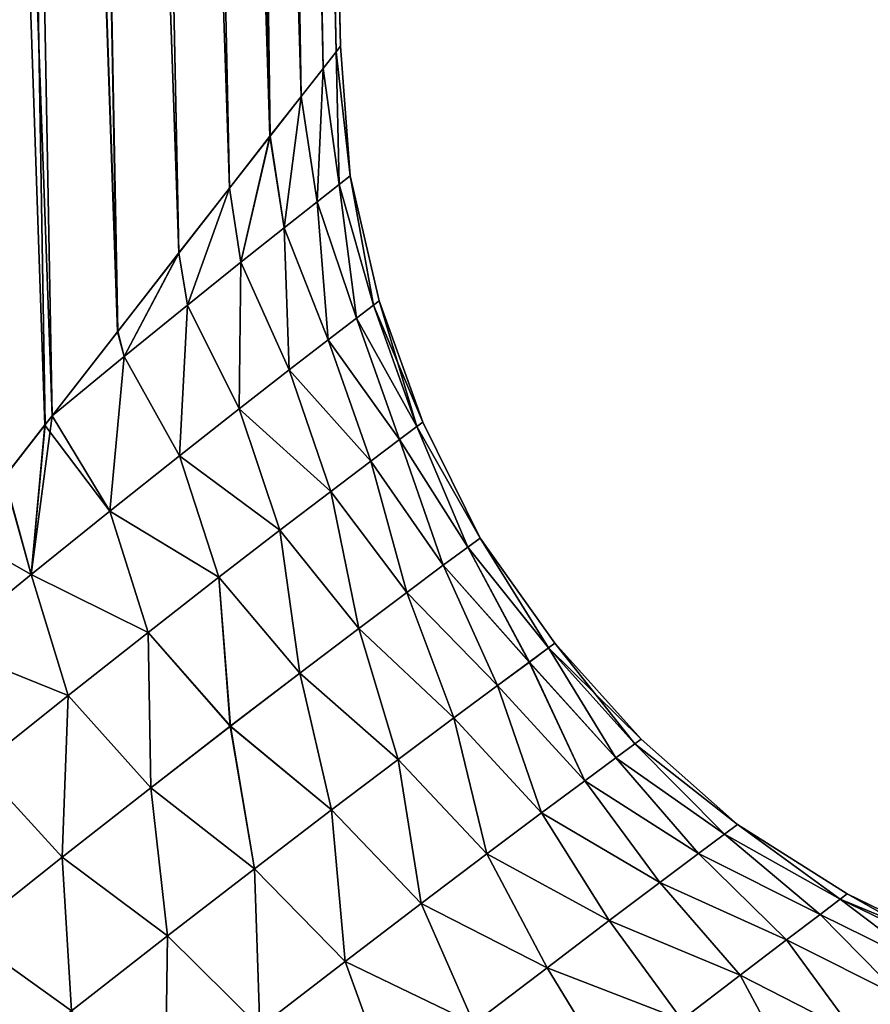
# Model space of a CAD drawing. Header units: millimetres. Extents: x -30 to 76, y -3 to 301.
# Tile 49 of 256: x 22 to 26, y 88 to 93. Entities that reach past the tile are written whole.
import ezdxf

# ---------------------------------------------------------------- set-up
doc = ezdxf.new("R2010")
doc.units = ezdxf.units.MM
doc.header["$LTSCALE"] = 81.481481
doc.layers.add('13', color=7, linetype='CONTINUOUS')
doc.layers.add('3', color=7, linetype='CONTINUOUS')

msp = doc.modelspace()

# ---------------------------------------------------------------- linework, layer by layer
at = {"layer": '13', "color": 7, "linetype": 'CONTINUOUS', "true_color": 0xaaaaaa}
for points in [[(23.4412, 92.8626, -1.0003), (23.4629, 92.8903, 0.0001), (23.5116, 92.2424, -0.5477), (23.4412, 92.8626, -1.0003)], [(23.4629, 92.8903, 0.0001), (23.4412, 92.8626, 1.0005), (23.5116, 92.2424, 0.5473), (23.4629, 92.8903, 0.0001)], [(23.4629, 92.8903, 0.0001), (23.5116, 92.2424, 0.5473), (23.5116, 92.2424, -0.5477), (23.4629, 92.8903, 0.0001)], [(23.3759, 92.7792, -2.0022), (23.4412, 92.8626, -1.0003), (23.4562, 92.199, -1.6414), (23.3759, 92.7792, -2.0022)], [(23.4412, 92.8626, 1.0005), (23.3759, 92.7791, 2.0025), (23.4563, 92.199, 1.6411), (23.4412, 92.8626, 1.0005)], [(23.4412, 92.8626, -1.0003), (23.5116, 92.2424, -0.5477), (23.4562, 92.199, -1.6414), (23.4412, 92.8626, -1.0003)], [(23.4412, 92.8626, 1.0005), (23.4563, 92.199, 1.6411), (23.5116, 92.2424, 0.5473), (23.4412, 92.8626, 1.0005)], [(23.3759, 92.7791, 2.0025), (23.2661, 92.6388, 3.008), (23.346, 92.1121, 2.7313), (23.3759, 92.7791, 2.0025)], [(23.2662, 92.6389, -3.0074), (23.3759, 92.7792, -2.0022), (23.3459, 92.1121, -2.7316), (23.2662, 92.6389, -3.0074)], [(23.3759, 92.7792, -2.0022), (23.4562, 92.199, -1.6414), (23.3459, 92.1121, -2.7316), (23.3759, 92.7792, -2.0022)], [(23.3759, 92.7791, 2.0025), (23.346, 92.1121, 2.7313), (23.4563, 92.199, 1.6411), (23.3759, 92.7791, 2.0025)], [(23.2661, 92.6388, 3.008), (23.1106, 92.4398, 4.0184), (23.1817, 91.9822, 3.8153), (23.2661, 92.6388, 3.008)], [(23.1108, 92.4401, -4.0172), (23.2662, 92.6389, -3.0074), (23.1817, 91.9821, -3.8155), (23.1108, 92.4401, -4.0172)], [(23.2662, 92.6389, -3.0074), (23.3459, 92.1121, -2.7316), (23.1817, 91.9821, -3.8155), (23.2662, 92.6389, -3.0074)], [(23.2661, 92.6388, 3.008), (23.1817, 91.9822, 3.8153), (23.346, 92.1121, 2.7313), (23.2661, 92.6388, 3.008)], [(23.1106, 92.4398, 4.0184), (22.9074, 92.1794, 5.0349), (22.9649, 91.8093, 4.8902), (23.1106, 92.4398, 4.0184)], [(22.9078, 92.1801, -5.0327), (23.1108, 92.4401, -4.0172), (22.9648, 91.8093, -4.8905), (22.9078, 92.1801, -5.0327)], [(23.1108, 92.4401, -4.0172), (23.1817, 91.9821, -3.8155), (22.9648, 91.8093, -4.8905), (23.1108, 92.4401, -4.0172)], [(23.1106, 92.4398, 4.0184), (22.9649, 91.8093, 4.8902), (23.1817, 91.9822, 3.8153), (23.1106, 92.4398, 4.0184)], [(23.5116, 92.2424, -0.5477), (23.6282, 91.5955, -1.0809), (23.4562, 92.199, -1.6414), (23.5116, 92.2424, -0.5477)], [(23.4563, 92.199, 1.6411), (23.6282, 91.5955, 1.0809), (23.5116, 92.2424, 0.5473), (23.4563, 92.199, 1.6411)], [(23.6282, 91.5955, 1.0809), (23.6567, 91.6172, 0), (23.5116, 92.2424, 0.5473), (23.6282, 91.5955, 1.0809)], [(23.6567, 91.6172, 0), (23.6282, 91.5955, -1.0809), (23.5116, 92.2424, -0.5477), (23.6567, 91.6172, 0)], [(23.5116, 92.2424, 0.5473), (23.6567, 91.6172, 0), (23.5116, 92.2424, -0.5477), (23.5116, 92.2424, 0.5473)], [(22.9074, 92.1794, 5.0349), (22.6539, 91.8548, 6.059), (22.6974, 91.5942, 5.9537), (22.9074, 92.1794, 5.0349)], [(22.6548, 91.8559, -6.0555), (22.9078, 92.1801, -5.0327), (22.6973, 91.5941, -5.9541), (22.6548, 91.8559, -6.0555)], [(22.9078, 92.1801, -5.0327), (22.9648, 91.8093, -4.8905), (22.6973, 91.5941, -5.9541), (22.9078, 92.1801, -5.0327)], [(22.9074, 92.1794, 5.0349), (22.6974, 91.5942, 5.9537), (22.9649, 91.8093, 4.8902), (22.9074, 92.1794, 5.0349)], [(23.4562, 92.199, -1.6414), (23.5429, 91.5304, -2.1594), (23.3459, 92.1121, -2.7316), (23.4562, 92.199, -1.6414)], [(23.346, 92.1121, 2.7313), (23.5429, 91.5304, 2.1594), (23.4563, 92.199, 1.6411), (23.346, 92.1121, 2.7313)], [(23.6282, 91.5955, -1.0809), (23.5429, 91.5304, -2.1594), (23.4562, 92.199, -1.6414), (23.6282, 91.5955, -1.0809)], [(23.5429, 91.5304, 2.1594), (23.6282, 91.5955, 1.0809), (23.4563, 92.199, 1.6411), (23.5429, 91.5304, 2.1594)], [(23.1817, 91.9822, 3.8153), (23.4017, 91.422, 3.2329), (23.346, 92.1121, 2.7313), (23.1817, 91.9822, 3.8153)], [(23.3459, 92.1121, -2.7316), (23.4017, 91.422, -3.2328), (23.1817, 91.9821, -3.8155), (23.3459, 92.1121, -2.7316)], [(23.5429, 91.5304, -2.1594), (23.4017, 91.422, -3.2328), (23.3459, 92.1121, -2.7316), (23.5429, 91.5304, -2.1594)], [(23.4017, 91.422, 3.2329), (23.5429, 91.5304, 2.1594), (23.346, 92.1121, 2.7313), (23.4017, 91.422, 3.2329)], [(23.1817, 91.9821, -3.8155), (23.2059, 91.2707, -4.2986), (22.9648, 91.8093, -4.8905), (23.1817, 91.9821, -3.8155)], [(22.9649, 91.8093, 4.8902), (23.2058, 91.2707, 4.2987), (23.1817, 91.9822, 3.8153), (22.9649, 91.8093, 4.8902)], [(23.2058, 91.2707, 4.2987), (23.4017, 91.422, 3.2329), (23.1817, 91.9822, 3.8153), (23.2058, 91.2707, 4.2987)], [(23.4017, 91.422, -3.2328), (23.2059, 91.2707, -4.2986), (23.1817, 91.9821, -3.8155), (23.4017, 91.422, -3.2328)], [(22.6539, 91.8548, 6.059), (22.3472, 91.4616, 7.0912), (22.3815, 91.3375, 7.0032), (22.6539, 91.8548, 6.059)], [(22.3487, 91.4635, -7.0866), (22.6548, 91.8559, -6.0555), (22.3814, 91.3374, -7.0035), (22.3487, 91.4635, -7.0866)], [(22.6548, 91.8559, -6.0555), (22.6973, 91.5941, -5.9541), (22.3814, 91.3374, -7.0035), (22.6548, 91.8559, -6.0555)], [(22.6539, 91.8548, 6.059), (22.3815, 91.3375, 7.0032), (22.6974, 91.5942, 5.9537), (22.6539, 91.8548, 6.059)], [(22.9648, 91.8093, -4.8905), (22.957, 91.0768, -5.354), (22.6973, 91.5941, -5.9541), (22.9648, 91.8093, -4.8905)], [(22.6974, 91.5942, 5.9537), (22.957, 91.0767, 5.354), (22.9649, 91.8093, 4.8902), (22.6974, 91.5942, 5.9537)], [(22.957, 91.0767, 5.354), (23.2058, 91.2707, 4.2987), (22.9649, 91.8093, 4.8902), (22.957, 91.0767, 5.354)], [(23.2059, 91.2707, -4.2986), (22.957, 91.0768, -5.354), (22.9648, 91.8093, -4.8905), (23.2059, 91.2707, -4.2986)], [(23.6282, 91.5955, 1.0809), (23.8749, 91.0096, -0.0001), (23.6567, 91.6172, 0), (23.6282, 91.5955, 1.0809)], [(23.6567, 91.6172, 0), (23.8457, 90.9879, -1.067), (23.6282, 91.5955, -1.0809), (23.6567, 91.6172, 0)], [(23.8749, 91.0096, -0.0001), (23.8457, 90.9879, -1.067), (23.6567, 91.6172, 0), (23.8749, 91.0096, -0.0001)], [(22.6973, 91.5941, -5.9541), (22.6575, 90.841, -6.3965), (22.3814, 91.3374, -7.0035), (22.6973, 91.5941, -5.9541)], [(22.3815, 91.3375, 7.0032), (22.6575, 90.841, 6.3965), (22.6974, 91.5942, 5.9537), (22.3815, 91.3375, 7.0032)], [(22.6575, 90.841, 6.3965), (22.957, 91.0767, 5.354), (22.6974, 91.5942, 5.9537), (22.6575, 90.841, 6.3965)], [(22.957, 91.0768, -5.354), (22.6575, 90.841, -6.3965), (22.6973, 91.5941, -5.9541), (22.957, 91.0768, -5.354)], [(23.5429, 91.5304, 2.1594), (23.8458, 90.988, 1.0668), (23.6282, 91.5955, 1.0809), (23.5429, 91.5304, 2.1594)], [(23.6282, 91.5955, -1.0809), (23.8457, 90.9879, -1.067), (23.5429, 91.5304, -2.1594), (23.6282, 91.5955, -1.0809)], [(23.8458, 90.988, 1.0668), (23.8749, 91.0096, -0.0001), (23.6282, 91.5955, 1.0809), (23.8458, 90.988, 1.0668)], [(23.4017, 91.422, 3.2329), (23.7587, 90.9228, 2.1312), (23.5429, 91.5304, 2.1594), (23.4017, 91.422, 3.2329)], [(23.5429, 91.5304, -2.1594), (23.7587, 90.9228, -2.1314), (23.4017, 91.422, -3.2328), (23.5429, 91.5304, -2.1594)], [(23.7587, 90.9228, 2.1312), (23.8458, 90.988, 1.0668), (23.5429, 91.5304, 2.1594), (23.7587, 90.9228, 2.1312)], [(23.8457, 90.9879, -1.067), (23.7587, 90.9228, -2.1314), (23.5429, 91.5304, -2.1594), (23.8457, 90.9879, -1.067)], [(22.0202, 91.0414, -8.0349), (22.3487, 91.4635, -7.0866), (22.3814, 91.3374, -7.0035), (22.0202, 91.0414, -8.0349)], [(22.3472, 91.4616, 7.0912), (22.0203, 91.0416, 8.0345), (22.3815, 91.3375, 7.0032), (22.3472, 91.4616, 7.0912)], [(23.2058, 91.2707, 4.2987), (23.6145, 90.8144, 3.1905), (23.4017, 91.422, 3.2329), (23.2058, 91.2707, 4.2987)], [(23.4017, 91.422, -3.2328), (23.6145, 90.8144, -3.1906), (23.2059, 91.2707, -4.2986), (23.4017, 91.422, -3.2328)], [(23.6145, 90.8144, 3.1905), (23.7587, 90.9228, 2.1312), (23.4017, 91.422, 3.2329), (23.6145, 90.8144, 3.1905)], [(23.7587, 90.9228, -2.1314), (23.6145, 90.8144, -3.1906), (23.4017, 91.422, -3.2328), (23.7587, 90.9228, -2.1314)], [(22.3097, 90.5642, -7.4234), (22.0202, 91.0414, -8.0349), (22.3814, 91.3374, -7.0035), (22.3097, 90.5642, -7.4234)], [(22.0203, 91.0416, 8.0345), (22.3097, 90.5643, 7.4234), (22.3815, 91.3375, 7.0032), (22.0203, 91.0416, 8.0345)], [(22.3097, 90.5643, 7.4234), (22.6575, 90.841, 6.3965), (22.3815, 91.3375, 7.0032), (22.3097, 90.5643, 7.4234)], [(22.6575, 90.841, -6.3965), (22.3097, 90.5642, -7.4234), (22.3814, 91.3374, -7.0035), (22.6575, 90.841, -6.3965)], [(22.957, 91.0767, 5.354), (23.4145, 90.6631, 4.2417), (23.2058, 91.2707, 4.2987), (22.957, 91.0767, 5.354)], [(23.2059, 91.2707, -4.2986), (23.4145, 90.6631, -4.2418), (22.957, 91.0768, -5.354), (23.2059, 91.2707, -4.2986)], [(23.4145, 90.6631, 4.2417), (23.6145, 90.8144, 3.1905), (23.2058, 91.2707, 4.2987), (23.4145, 90.6631, 4.2417)], [(23.6145, 90.8144, -3.1906), (23.4145, 90.6631, -4.2418), (23.2059, 91.2707, -4.2986), (23.6145, 90.8144, -3.1906)], [(22.957, 91.0768, -5.354), (23.1606, 90.4693, -5.2824), (22.6575, 90.841, -6.3965), (22.957, 91.0768, -5.354)], [(22.6575, 90.841, 6.3965), (23.1606, 90.4693, 5.2822), (22.957, 91.0767, 5.354), (22.6575, 90.841, 6.3965)], [(23.4145, 90.6631, -4.2418), (23.1606, 90.4693, -5.2824), (22.957, 91.0768, -5.354), (23.4145, 90.6631, -4.2418)], [(23.1606, 90.4693, 5.2822), (23.4145, 90.6631, 4.2417), (22.957, 91.0767, 5.354), (23.1606, 90.4693, 5.2822)], [(21.9861, 90.9977, -8.1259), (22.0202, 91.0414, -8.0349), (21.9164, 90.2475, -8.4325), (21.9861, 90.9977, -8.1259)], [(22.0202, 91.0414, -8.0349), (22.3097, 90.5642, -7.4234), (21.9164, 90.2475, -8.4325), (22.0202, 91.0414, -8.0349)], [(22.0203, 91.0416, 8.0345), (21.9841, 90.9951, 8.1314), (22.3097, 90.5643, 7.4234), (22.0203, 91.0416, 8.0345)], [(21.9841, 90.9951, 8.1314), (21.7801, 90.7327, 8.6544), (21.9164, 90.2474, 8.4326), (21.9841, 90.9951, 8.1314)], [(21.7825, 90.7357, -8.6485), (21.9861, 90.9977, -8.1259), (21.9164, 90.2475, -8.4325), (21.7825, 90.7357, -8.6485)], [(21.9841, 90.9951, 8.1314), (21.9164, 90.2474, 8.4326), (22.3097, 90.5643, 7.4234), (21.9841, 90.9951, 8.1314)], [(23.7587, 90.9228, 2.1312), (24.1003, 90.3842, 1.6124), (23.8458, 90.988, 1.0668), (23.7587, 90.9228, 2.1312)], [(23.8457, 90.9879, -1.067), (24.1002, 90.3842, -1.6126), (23.7587, 90.9228, -2.1314), (23.8457, 90.9879, -1.067)], [(23.8749, 91.0096, -0.0001), (24.1618, 90.4296, -0.5381), (23.8457, 90.9879, -1.067), (23.8749, 91.0096, -0.0001)], [(24.1618, 90.4296, -0.5381), (24.1002, 90.3842, -1.6126), (23.8457, 90.9879, -1.067), (24.1618, 90.4296, -0.5381)], [(23.8458, 90.988, 1.0668), (24.1618, 90.4296, 0.5379), (23.8749, 91.0096, -0.0001), (23.8458, 90.988, 1.0668)], [(24.1003, 90.3842, 1.6124), (24.1618, 90.4296, 0.5379), (23.8458, 90.988, 1.0668), (24.1003, 90.3842, 1.6124)], [(24.1618, 90.4296, 0.5379), (24.1618, 90.4296, -0.5381), (23.8749, 91.0096, -0.0001), (24.1618, 90.4296, 0.5379)], [(23.6145, 90.8144, 3.1905), (23.9777, 90.2935, 2.6826), (23.7587, 90.9228, 2.1312), (23.6145, 90.8144, 3.1905)], [(23.7587, 90.9228, -2.1314), (23.9777, 90.2935, -2.6828), (23.6145, 90.8144, -3.1906), (23.7587, 90.9228, -2.1314)], [(23.9777, 90.2935, 2.6826), (24.1003, 90.3842, 1.6124), (23.7587, 90.9228, 2.1312), (23.9777, 90.2935, 2.6826)], [(24.1002, 90.3842, -1.6126), (23.9777, 90.2935, -2.6828), (23.7587, 90.9228, -2.1314), (24.1002, 90.3842, -1.6126)], [(22.3097, 90.5643, 7.4234), (22.8552, 90.234, 6.3095), (22.6575, 90.841, 6.3965), (22.3097, 90.5643, 7.4234)], [(22.6575, 90.841, -6.3965), (22.8552, 90.2339, -6.3096), (22.3097, 90.5642, -7.4234), (22.6575, 90.841, -6.3965)], [(22.8552, 90.234, 6.3095), (23.1606, 90.4693, 5.2822), (22.6575, 90.841, 6.3965), (22.8552, 90.234, 6.3095)], [(23.1606, 90.4693, -5.2824), (22.8552, 90.2339, -6.3096), (22.6575, 90.841, -6.3965), (23.1606, 90.4693, -5.2824)], [(23.4145, 90.6631, 4.2417), (23.7956, 90.158, 3.7455), (23.6145, 90.8144, 3.1905), (23.4145, 90.6631, 4.2417)], [(23.6145, 90.8144, -3.1906), (23.7955, 90.158, -3.7456), (23.4145, 90.6631, -4.2418), (23.6145, 90.8144, -3.1906)], [(23.7956, 90.158, 3.7455), (23.9777, 90.2935, 2.6826), (23.6145, 90.8144, 3.1905), (23.7956, 90.158, 3.7455)], [(23.9777, 90.2935, -2.6828), (23.7955, 90.158, -3.7456), (23.6145, 90.8144, -3.1906), (23.9777, 90.2935, -2.6828)], [(21.7825, 90.7357, -8.6485), (21.9164, 90.2475, -8.4325), (21.4802, 89.8918, -9.4219), (21.7825, 90.7357, -8.6485)], [(21.7801, 90.7327, 8.6544), (21.5605, 90.45, 9.179), (21.9164, 90.2474, 8.4326), (21.7801, 90.7327, 8.6544)], [(23.1606, 90.4693, 5.2822), (23.5556, 89.978, 4.7978), (23.4145, 90.6631, 4.2417), (23.1606, 90.4693, 5.2822)], [(23.4145, 90.6631, -4.2418), (23.5555, 89.978, -4.7979), (23.1606, 90.4693, -5.2824), (23.4145, 90.6631, -4.2418)], [(23.5556, 89.978, 4.7978), (23.7956, 90.158, 3.7455), (23.4145, 90.6631, 4.2417), (23.5556, 89.978, 4.7978)], [(23.7955, 90.158, -3.7456), (23.5555, 89.978, -4.7979), (23.4145, 90.6631, -4.2418), (23.7955, 90.158, -3.7456)], [(21.9164, 90.2474, 8.4326), (22.5008, 89.9578, 7.3208), (22.3097, 90.5643, 7.4234), (21.9164, 90.2474, 8.4326)], [(22.3097, 90.5642, -7.4234), (22.5008, 89.9577, -7.3209), (21.9164, 90.2475, -8.4325), (22.3097, 90.5642, -7.4234)], [(22.5008, 89.9578, 7.3208), (22.8552, 90.234, 6.3095), (22.3097, 90.5643, 7.4234), (22.5008, 89.9578, 7.3208)], [(22.8552, 90.2339, -6.3096), (22.5008, 89.9577, -7.3209), (22.3097, 90.5642, -7.4234), (22.8552, 90.2339, -6.3096)], [(21.5605, 90.45, 9.179), (21.4802, 89.8918, 9.4219), (21.9164, 90.2474, 8.4326), (21.5605, 90.45, 9.179)], [(22.8552, 90.234, 6.3095), (23.2602, 89.7545, 5.8369), (23.1606, 90.4693, 5.2822), (22.8552, 90.234, 6.3095)], [(23.1606, 90.4693, -5.2824), (23.2601, 89.7544, -5.837), (22.8552, 90.2339, -6.3096), (23.1606, 90.4693, -5.2824)], [(23.2602, 89.7545, 5.8369), (23.5556, 89.978, 4.7978), (23.1606, 90.4693, 5.2822), (23.2602, 89.7545, 5.8369)], [(23.5555, 89.978, -4.7979), (23.2601, 89.7544, -5.837), (23.1606, 90.4693, -5.2824), (23.5555, 89.978, -4.7979)], [(24.1618, 90.4296, -0.5381), (24.5037, 89.8802, -1.0787), (24.1002, 90.3842, -1.6126), (24.1618, 90.4296, -0.5381)], [(24.1003, 90.3842, 1.6124), (24.5037, 89.8802, 1.0785), (24.1618, 90.4296, 0.5379), (24.1003, 90.3842, 1.6124)], [(24.5037, 89.8802, 1.0785), (24.5357, 89.9036, -0.0001), (24.1618, 90.4296, 0.5379), (24.5037, 89.8802, 1.0785)], [(24.5357, 89.9036, -0.0001), (24.5037, 89.8802, -1.0787), (24.1618, 90.4296, -0.5381), (24.5357, 89.9036, -0.0001)], [(24.1618, 90.4296, 0.5379), (24.5357, 89.9036, -0.0001), (24.1618, 90.4296, -0.5381), (24.1618, 90.4296, 0.5379)], [(23.9777, 90.2935, 2.6826), (24.408, 89.8097, 2.1538), (24.1003, 90.3842, 1.6124), (23.9777, 90.2935, 2.6826)], [(24.1002, 90.3842, -1.6126), (24.4079, 89.8097, -2.154), (23.9777, 90.2935, -2.6828), (24.1002, 90.3842, -1.6126)], [(24.5037, 89.8802, -1.0787), (24.4079, 89.8097, -2.154), (24.1002, 90.3842, -1.6126), (24.5037, 89.8802, -1.0787)], [(24.408, 89.8097, 2.1538), (24.5037, 89.8802, 1.0785), (24.1003, 90.3842, 1.6124), (24.408, 89.8097, 2.1538)], [(23.9777, 90.2935, -2.6828), (24.2495, 89.6928, -3.2227), (23.7955, 90.158, -3.7456), (23.9777, 90.2935, -2.6828)], [(23.7956, 90.158, 3.7455), (24.2495, 89.6929, 3.2226), (23.9777, 90.2935, 2.6826), (23.7956, 90.158, 3.7455)], [(24.2495, 89.6929, 3.2226), (24.408, 89.8097, 2.1538), (23.9777, 90.2935, 2.6826), (24.2495, 89.6929, 3.2226)], [(24.4079, 89.8097, -2.154), (24.2495, 89.6928, -3.2227), (23.9777, 90.2935, -2.6828), (24.4079, 89.8097, -2.154)], [(21.9164, 90.2475, -8.4325), (22.1003, 89.6419, -8.3141), (21.4802, 89.8918, -9.4219), (21.9164, 90.2475, -8.4325)], [(21.4802, 89.8918, 9.4219), (22.1003, 89.6419, 8.314), (21.9164, 90.2474, 8.4326), (21.4802, 89.8918, 9.4219)], [(22.5008, 89.9577, -7.3209), (22.1003, 89.6419, -8.3141), (21.9164, 90.2475, -8.4325), (22.5008, 89.9577, -7.3209)], [(22.1003, 89.6419, 8.314), (22.5008, 89.9578, 7.3208), (21.9164, 90.2474, 8.4326), (22.1003, 89.6419, 8.314)], [(22.5008, 89.9578, 7.3208), (22.9123, 89.4884, 6.8598), (22.8552, 90.234, 6.3095), (22.5008, 89.9578, 7.3208)], [(22.8552, 90.2339, -6.3096), (22.9122, 89.4883, -6.8599), (22.5008, 89.9577, -7.3209), (22.8552, 90.2339, -6.3096)], [(22.9123, 89.4884, 6.8598), (23.2602, 89.7545, 5.8369), (22.8552, 90.234, 6.3095), (22.9123, 89.4884, 6.8598)], [(23.2601, 89.7544, -5.837), (22.9122, 89.4883, -6.8599), (22.8552, 90.2339, -6.3096), (23.2601, 89.7544, -5.837)], [(23.7955, 90.158, -3.7456), (24.0302, 89.53, -4.2816), (23.5555, 89.978, -4.7979), (23.7955, 90.158, -3.7456)], [(23.5556, 89.978, 4.7978), (24.0302, 89.53, 4.2814), (23.7956, 90.158, 3.7455), (23.5556, 89.978, 4.7978)], [(24.2495, 89.6928, -3.2227), (24.0302, 89.53, -4.2816), (23.7955, 90.158, -3.7456), (24.2495, 89.6928, -3.2227)], [(24.0302, 89.53, 4.2814), (24.2495, 89.6929, 3.2226), (23.7956, 90.158, 3.7455), (24.0302, 89.53, 4.2814)], [(22.1003, 89.6419, 8.314), (22.5148, 89.1809, 7.8641), (22.5008, 89.9578, 7.3208), (22.1003, 89.6419, 8.314)], [(22.5008, 89.9577, -7.3209), (22.5147, 89.1809, -7.8642), (22.1003, 89.6419, -8.3141), (22.5008, 89.9577, -7.3209)], [(22.5148, 89.1809, 7.8641), (22.9123, 89.4884, 6.8598), (22.5008, 89.9578, 7.3208), (22.5148, 89.1809, 7.8641)], [(22.9122, 89.4883, -6.8599), (22.5147, 89.1809, -7.8642), (22.5008, 89.9577, -7.3209), (22.9122, 89.4883, -6.8599)], [(23.5555, 89.978, -4.7979), (23.7524, 89.3219, -5.3273), (23.2601, 89.7544, -5.837), (23.5555, 89.978, -4.7979)], [(23.2602, 89.7545, 5.8369), (23.7524, 89.322, 5.3271), (23.5556, 89.978, 4.7978), (23.2602, 89.7545, 5.8369)], [(24.0302, 89.53, -4.2816), (23.7524, 89.3219, -5.3273), (23.5555, 89.978, -4.7979), (24.0302, 89.53, -4.2816)], [(23.7524, 89.322, 5.3271), (24.0302, 89.53, 4.2814), (23.5556, 89.978, 4.7978), (23.7524, 89.322, 5.3271)], [(21.6565, 89.2876, 9.2871), (22.1003, 89.6419, 8.314), (21.4802, 89.8918, 9.4219), (21.6565, 89.2876, 9.2871)], [(22.1003, 89.6419, -8.3141), (21.6565, 89.2876, -9.2872), (21.4802, 89.8918, -9.4219), (22.1003, 89.6419, -8.3141)], [(24.5037, 89.8802, 1.0785), (24.9674, 89.4236, -0.0001), (24.5357, 89.9036, -0.0001), (24.5037, 89.8802, 1.0785)], [(24.5357, 89.9036, -0.0001), (24.9358, 89.4004, -1.0582), (24.5037, 89.8802, -1.0787), (24.5357, 89.9036, -0.0001)], [(24.9674, 89.4236, -0.0001), (24.9358, 89.4004, -1.0582), (24.5357, 89.9036, -0.0001), (24.9674, 89.4236, -0.0001)], [(24.5037, 89.8802, -1.0787), (24.8414, 89.3308, -2.1128), (24.4079, 89.8097, -2.154), (24.5037, 89.8802, -1.0787)], [(24.408, 89.8097, 2.1538), (24.8414, 89.3308, 2.1126), (24.5037, 89.8802, 1.0785), (24.408, 89.8097, 2.1538)], [(24.8414, 89.3308, 2.1126), (24.9358, 89.4004, 1.058), (24.5037, 89.8802, 1.0785), (24.8414, 89.3308, 2.1126)], [(24.9358, 89.4004, 1.058), (24.9674, 89.4236, -0.0001), (24.5037, 89.8802, 1.0785), (24.9358, 89.4004, 1.058)], [(24.9358, 89.4004, -1.0582), (24.8414, 89.3308, -2.1128), (24.5037, 89.8802, -1.0787), (24.9358, 89.4004, -1.0582)], [(24.2495, 89.6929, 3.2226), (24.6853, 89.2153, 3.1604), (24.408, 89.8097, 2.1538), (24.2495, 89.6929, 3.2226)], [(24.4079, 89.8097, -2.154), (24.6853, 89.2152, -3.1605), (24.2495, 89.6928, -3.2227), (24.4079, 89.8097, -2.154)], [(24.8414, 89.3308, -2.1128), (24.6853, 89.2152, -3.1605), (24.4079, 89.8097, -2.154), (24.8414, 89.3308, -2.1128)], [(24.6853, 89.2153, 3.1604), (24.8414, 89.3308, 2.1126), (24.408, 89.8097, 2.1538), (24.6853, 89.2153, 3.1604)], [(23.2601, 89.7544, -5.837), (23.4189, 89.07, -6.3569), (22.9122, 89.4883, -6.8599), (23.2601, 89.7544, -5.837)], [(22.9123, 89.4884, 6.8598), (23.419, 89.0701, 6.3567), (23.2602, 89.7545, 5.8369), (22.9123, 89.4884, 6.8598)], [(23.7524, 89.3219, -5.3273), (23.4189, 89.07, -6.3569), (23.2601, 89.7544, -5.837), (23.7524, 89.3219, -5.3273)], [(23.419, 89.0701, 6.3567), (23.7524, 89.322, 5.3271), (23.2602, 89.7545, 5.8369), (23.419, 89.0701, 6.3567)], [(24.0302, 89.53, 4.2814), (24.4692, 89.0545, 4.1977), (24.2495, 89.6929, 3.2226), (24.0302, 89.53, 4.2814)], [(24.2495, 89.6928, -3.2227), (24.4692, 89.0545, -4.1979), (24.0302, 89.53, -4.2816), (24.2495, 89.6928, -3.2227)], [(24.4692, 89.0545, 4.1977), (24.6853, 89.2153, 3.1604), (24.2495, 89.6929, 3.2226), (24.4692, 89.0545, 4.1977)], [(24.6853, 89.2152, -3.1605), (24.4692, 89.0545, -4.1979), (24.2495, 89.6928, -3.2227), (24.6853, 89.2152, -3.1605)], [(21.6565, 89.2876, 9.2871), (22.0709, 88.8334, 8.8476), (22.1003, 89.6419, 8.314), (21.6565, 89.2876, 9.2871)], [(22.1003, 89.6419, -8.3141), (22.0708, 88.8334, -8.8477), (21.6565, 89.2876, -9.2872), (22.1003, 89.6419, -8.3141)], [(22.5147, 89.1809, -7.8642), (22.0708, 88.8334, -8.8477), (22.1003, 89.6419, -8.3141), (22.5147, 89.1809, -7.8642)], [(22.0709, 88.8334, 8.8476), (22.5148, 89.1809, 7.8641), (22.1003, 89.6419, 8.314), (22.0709, 88.8334, 8.8476)], [(23.7524, 89.322, 5.3271), (24.1955, 88.8495, 5.2215), (24.0302, 89.53, 4.2814), (23.7524, 89.322, 5.3271)], [(24.0302, 89.53, -4.2816), (24.1954, 88.8495, -5.2217), (23.7524, 89.3219, -5.3273), (24.0302, 89.53, -4.2816)], [(24.1955, 88.8495, 5.2215), (24.4692, 89.0545, 4.1977), (24.0302, 89.53, 4.2814), (24.1955, 88.8495, 5.2215)], [(24.4692, 89.0545, -4.1979), (24.1954, 88.8495, -5.2217), (24.0302, 89.53, -4.2816), (24.4692, 89.0545, -4.1979)], [(22.9122, 89.4883, -6.8599), (23.0331, 88.7754, -7.3675), (22.5147, 89.1809, -7.8642), (22.9122, 89.4883, -6.8599)], [(22.5148, 89.1809, 7.8641), (23.0331, 88.7754, 7.3674), (22.9123, 89.4884, 6.8598), (22.5148, 89.1809, 7.8641)], [(23.4189, 89.07, -6.3569), (23.0331, 88.7754, -7.3675), (22.9122, 89.4883, -6.8599), (23.4189, 89.07, -6.3569)], [(23.0331, 88.7754, 7.3674), (23.419, 89.0701, 6.3567), (22.9123, 89.4884, 6.8598), (23.0331, 88.7754, 7.3674)], [(24.8414, 89.3308, 2.1126), (25.3838, 88.9485, 1.6021), (24.9358, 89.4004, 1.058), (24.8414, 89.3308, 2.1126)], [(24.9358, 89.4004, -1.0582), (25.3838, 88.9485, -1.6024), (24.8414, 89.3308, -2.1128), (24.9358, 89.4004, -1.0582)], [(24.9358, 89.4004, 1.058), (25.4491, 88.9971, 0.5346), (24.9674, 89.4236, -0.0001), (24.9358, 89.4004, 1.058)], [(24.9674, 89.4236, -0.0001), (25.4491, 88.9971, -0.5349), (24.9358, 89.4004, -1.0582), (24.9674, 89.4236, -0.0001)], [(25.3838, 88.9485, 1.6021), (25.4491, 88.9971, 0.5346), (24.9358, 89.4004, 1.058), (25.3838, 88.9485, 1.6021)], [(25.4491, 88.9971, -0.5349), (25.3838, 88.9485, -1.6024), (24.9358, 89.4004, -1.0582), (25.4491, 88.9971, -0.5349)], [(25.4491, 88.9971, 0.5346), (25.4491, 88.9971, -0.5349), (24.9674, 89.4236, -0.0001), (25.4491, 88.9971, 0.5346)], [(23.7524, 89.3219, -5.3273), (23.8671, 88.6016, -6.2289), (23.4189, 89.07, -6.3569), (23.7524, 89.3219, -5.3273)], [(23.419, 89.0701, 6.3567), (23.8671, 88.6017, 6.2287), (23.7524, 89.322, 5.3271), (23.419, 89.0701, 6.3567)], [(23.8671, 88.6017, 6.2287), (24.1955, 88.8495, 5.2215), (23.7524, 89.322, 5.3271), (23.8671, 88.6017, 6.2287)], [(24.1954, 88.8495, -5.2217), (23.8671, 88.6016, -6.2289), (23.7524, 89.3219, -5.3273), (24.1954, 88.8495, -5.2217)], [(24.6853, 89.2153, 3.1604), (25.2539, 88.8516, 2.6637), (24.8414, 89.3308, 2.1126), (24.6853, 89.2153, 3.1604)], [(24.8414, 89.3308, -2.1128), (25.2539, 88.8515, -2.6639), (24.6853, 89.2152, -3.1605), (24.8414, 89.3308, -2.1128)], [(25.2539, 88.8516, 2.6637), (25.3838, 88.9485, 1.6021), (24.8414, 89.3308, 2.1126), (25.2539, 88.8516, 2.6637)], [(25.3838, 88.9485, -1.6024), (25.2539, 88.8515, -2.6639), (24.8414, 89.3308, -2.1128), (25.3838, 88.9485, -1.6024)], [(21.5838, 88.4474, 9.8083), (22.0709, 88.8334, 8.8476), (21.6565, 89.2876, 9.2871), (21.5838, 88.4474, 9.8083)], [(22.0708, 88.8334, -8.8477), (21.5838, 88.4474, -9.8083), (21.6565, 89.2876, -9.2872), (22.0708, 88.8334, -8.8477)], [(24.4692, 89.0545, 4.1977), (25.0611, 88.7072, 3.7155), (24.6853, 89.2153, 3.1604), (24.4692, 89.0545, 4.1977)], [(24.6853, 89.2152, -3.1605), (25.0611, 88.7072, -3.7156), (24.4692, 89.0545, -4.1979), (24.6853, 89.2152, -3.1605)], [(25.0611, 88.7072, 3.7155), (25.2539, 88.8516, 2.6637), (24.6853, 89.2153, 3.1604), (25.0611, 88.7072, 3.7155)], [(25.2539, 88.8515, -2.6639), (25.0611, 88.7072, -3.7156), (24.6853, 89.2152, -3.1605), (25.2539, 88.8515, -2.6639)], [(22.5147, 89.1809, -7.8642), (22.5982, 88.4397, -8.3569), (22.0708, 88.8334, -8.8477), (22.5147, 89.1809, -7.8642)], [(22.0709, 88.8334, 8.8476), (22.5982, 88.4397, 8.3568), (22.5148, 89.1809, 7.8641), (22.0709, 88.8334, 8.8476)], [(23.0331, 88.7754, -7.3675), (22.5982, 88.4397, -8.3569), (22.5147, 89.1809, -7.8642), (23.0331, 88.7754, -7.3675)], [(22.5982, 88.4397, 8.3568), (23.0331, 88.7754, 7.3674), (22.5148, 89.1809, 7.8641), (22.5982, 88.4397, 8.3568)], [(23.0331, 88.7754, 7.3674), (23.4873, 88.3122, 7.2165), (23.419, 89.0701, 6.3567), (23.0331, 88.7754, 7.3674)], [(23.4189, 89.07, -6.3569), (23.4872, 88.3122, -7.2166), (23.0331, 88.7754, -7.3675), (23.4189, 89.07, -6.3569)], [(23.8671, 88.6016, -6.2289), (23.4872, 88.3122, -7.2166), (23.4189, 89.07, -6.3569), (23.8671, 88.6016, -6.2289)], [(23.4873, 88.3122, 7.2165), (23.8671, 88.6017, 6.2287), (23.419, 89.0701, 6.3567), (23.4873, 88.3122, 7.2165)], [(24.4692, 89.0545, -4.1979), (24.8076, 88.5163, -4.7537), (24.1954, 88.8495, -5.2217), (24.4692, 89.0545, -4.1979)], [(24.1955, 88.8495, 5.2215), (24.8076, 88.5163, 4.7535), (24.4692, 89.0545, 4.1977), (24.1955, 88.8495, 5.2215)], [(24.8076, 88.5163, 4.7535), (25.0611, 88.7072, 3.7155), (24.4692, 89.0545, 4.1977), (24.8076, 88.5163, 4.7535)], [(25.0611, 88.7072, -3.7156), (24.8076, 88.5163, -4.7537), (24.4692, 89.0545, -4.1979), (25.0611, 88.7072, -3.7156)], [(25.3838, 88.9485, 1.6021), (25.9634, 88.6238, 1.0857), (25.4491, 88.9971, 0.5346), (25.3838, 88.9485, 1.6021)], [(25.4491, 88.9971, -0.5349), (25.9634, 88.6238, -1.086), (25.3838, 88.9485, -1.6024), (25.4491, 88.9971, -0.5349)], [(25.9634, 88.6238, 1.0857), (25.9973, 88.6494, -0.0001), (25.4491, 88.9971, 0.5346), (25.9634, 88.6238, 1.0857)], [(25.9973, 88.6494, -0.0001), (25.9634, 88.6238, -1.086), (25.4491, 88.9971, -0.5349), (25.9973, 88.6494, -0.0001)], [(25.4491, 88.9971, 0.5346), (25.9973, 88.6494, -0.0001), (25.4491, 88.9971, -0.5349), (25.4491, 88.9971, 0.5346)], [(25.2539, 88.8516, 2.6637), (25.862, 88.5469, 2.167), (25.3838, 88.9485, 1.6021), (25.2539, 88.8516, 2.6637)], [(25.3838, 88.9485, -1.6024), (25.862, 88.5469, -2.1672), (25.2539, 88.8515, -2.6639), (25.3838, 88.9485, -1.6024)], [(25.862, 88.5469, 2.167), (25.9634, 88.6238, 1.0857), (25.3838, 88.9485, 1.6021), (25.862, 88.5469, 2.167)], [(25.9634, 88.6238, -1.086), (25.862, 88.5469, -2.1672), (25.3838, 88.9485, -1.6024), (25.9634, 88.6238, -1.086)], [(25.0611, 88.7072, 3.7155), (25.6946, 88.4197, 3.2391), (25.2539, 88.8516, 2.6637), (25.0611, 88.7072, 3.7155)], [(25.2539, 88.8515, -2.6639), (25.6946, 88.4197, -3.2393), (25.0611, 88.7072, -3.7156), (25.2539, 88.8515, -2.6639)], [(25.6946, 88.4197, 3.2391), (25.862, 88.5469, 2.167), (25.2539, 88.8516, 2.6637), (25.6946, 88.4197, 3.2391)], [(25.862, 88.5469, -2.1672), (25.6946, 88.4197, -3.2393), (25.2539, 88.8515, -2.6639), (25.862, 88.5469, -2.1672)], [(21.5838, 88.4474, 9.8083), (22.1177, 88.0644, 9.3228), (22.0709, 88.8334, 8.8476), (21.5838, 88.4474, 9.8083)], [(22.0708, 88.8334, -8.8477), (22.1176, 88.0644, -9.3229), (21.5838, 88.4474, -9.8083), (22.0708, 88.8334, -8.8477)], [(22.5982, 88.4397, -8.3569), (22.1176, 88.0644, -9.3229), (22.0708, 88.8334, -8.8477), (22.5982, 88.4397, -8.3569)], [(22.1177, 88.0644, 9.3228), (22.5982, 88.4397, 8.3568), (22.0709, 88.8334, 8.8476), (22.1177, 88.0644, 9.3228)], [(23.8671, 88.6017, 6.2287), (24.4965, 88.2805, 5.7747), (24.1955, 88.8495, 5.2215), (23.8671, 88.6017, 6.2287)], [(24.1954, 88.8495, -5.2217), (24.4964, 88.2805, -5.7749), (23.8671, 88.6016, -6.2289), (24.1954, 88.8495, -5.2217)], [(24.8076, 88.5163, -4.7537), (24.4964, 88.2805, -5.7749), (24.1954, 88.8495, -5.2217), (24.8076, 88.5163, -4.7537)], [(24.4965, 88.2805, 5.7747), (24.8076, 88.5163, 4.7535), (24.1955, 88.8495, 5.2215), (24.4965, 88.2805, 5.7747)], [(22.5982, 88.4397, 8.3568), (23.0593, 87.9829, 8.1827), (23.0331, 88.7754, 7.3674), (22.5982, 88.4397, 8.3568)], [(23.0331, 88.7754, -7.3675), (23.0592, 87.9829, -8.1828), (22.5982, 88.4397, -8.3569), (23.0331, 88.7754, -7.3675)], [(23.0593, 87.9829, 8.1827), (23.4873, 88.3122, 7.2165), (23.0331, 88.7754, 7.3674), (23.0593, 87.9829, 8.1827)], [(23.4872, 88.3122, -7.2166), (23.0592, 87.9829, -8.1828), (23.0331, 88.7754, -7.3675), (23.4872, 88.3122, -7.2166)], [(24.8076, 88.5163, 4.7535), (25.4634, 88.2433, 4.2978), (25.0611, 88.7072, 3.7155), (24.8076, 88.5163, 4.7535)], [(25.0611, 88.7072, -3.7156), (25.4633, 88.2433, -4.298), (24.8076, 88.5163, -4.7537), (25.0611, 88.7072, -3.7156)], [(25.4634, 88.2433, 4.2978), (25.6946, 88.4197, 3.2391), (25.0611, 88.7072, 3.7155), (25.4634, 88.2433, 4.2978)], [(25.6946, 88.4197, -3.2393), (25.4633, 88.2433, -4.298), (25.0611, 88.7072, -3.7156), (25.6946, 88.4197, -3.2393)], [(25.862, 88.5469, 2.167), (26.4416, 88.2621, 2.1837), (25.9634, 88.6238, 1.0857), (25.862, 88.5469, 2.167)], [(25.9634, 88.6238, -1.086), (26.4415, 88.2621, -2.1841), (25.862, 88.5469, -2.1672), (25.9634, 88.6238, -1.086)], [(25.9634, 88.6238, 1.0857), (26.5783, 88.3681, -0.0002), (25.9973, 88.6494, -0.0001), (25.9634, 88.6238, 1.0857)], [(25.9973, 88.6494, -0.0001), (26.544, 88.3416, -1.0947), (25.9634, 88.6238, -1.086), (25.9973, 88.6494, -0.0001)], [(26.4416, 88.2621, 2.1837), (26.5441, 88.3416, 1.0944), (25.9634, 88.6238, 1.0857), (26.4416, 88.2621, 2.1837)], [(26.5441, 88.3416, 1.0944), (26.5783, 88.3681, -0.0002), (25.9634, 88.6238, 1.0857), (26.5441, 88.3416, 1.0944)], [(26.544, 88.3416, -1.0947), (26.4415, 88.2621, -2.1841), (25.9634, 88.6238, -1.086), (26.544, 88.3416, -1.0947)], [(26.5783, 88.3681, -0.0002), (26.544, 88.3416, -1.0947), (25.9973, 88.6494, -0.0001), (26.5783, 88.3681, -0.0002)], [(23.8671, 88.6016, -6.2289), (24.1309, 88.0014, -6.776), (23.4872, 88.3122, -7.2166), (23.8671, 88.6016, -6.2289)], [(23.4873, 88.3122, 7.2165), (24.1309, 88.0015, 6.7758), (23.8671, 88.6017, 6.2287), (23.4873, 88.3122, 7.2165)], [(24.1309, 88.0015, 6.7758), (24.4965, 88.2805, 5.7747), (23.8671, 88.6017, 6.2287), (24.1309, 88.0015, 6.7758)], [(24.4964, 88.2805, -5.7749), (24.1309, 88.0014, -6.776), (23.8671, 88.6016, -6.2289), (24.4964, 88.2805, -5.7749)], [(24.8076, 88.5163, -4.7537), (25.171, 88.0192, -5.3393), (24.4964, 88.2805, -5.7749), (24.8076, 88.5163, -4.7537)], [(24.4965, 88.2805, 5.7747), (25.1711, 88.0193, 5.3391), (24.8076, 88.5163, 4.7535), (24.4965, 88.2805, 5.7747)], [(25.1711, 88.0193, 5.3391), (25.4634, 88.2433, 4.2978), (24.8076, 88.5163, 4.7535), (25.1711, 88.0193, 5.3391)], [(25.4633, 88.2433, -4.298), (25.171, 88.0192, -5.3393), (24.8076, 88.5163, -4.7537), (25.4633, 88.2433, -4.298)], [(25.6946, 88.4197, 3.2391), (26.2724, 88.1307, 3.263), (25.862, 88.5469, 2.167), (25.6946, 88.4197, 3.2391)], [(25.862, 88.5469, -2.1672), (26.2724, 88.1307, -3.2634), (25.6946, 88.4197, -3.2393), (25.862, 88.5469, -2.1672)], [(26.2724, 88.1307, 3.263), (26.4416, 88.2621, 2.1837), (25.862, 88.5469, 2.167), (26.2724, 88.1307, 3.263)], [(26.4415, 88.2621, -2.1841), (26.2724, 88.1307, -3.2634), (25.862, 88.5469, -2.1672), (26.4415, 88.2621, -2.1841)], [(21.5951, 87.6514, 10.2636), (22.1177, 88.0644, 9.3228), (21.5838, 88.4474, 9.8083), (21.5951, 87.6514, 10.2636)], [(22.1176, 88.0644, -9.3229), (21.595, 87.6514, -10.2637), (21.5838, 88.4474, -9.8083), (22.1176, 88.0644, -9.3229)], [(22.5982, 88.4397, -8.3569), (22.5865, 87.6155, -9.1254), (22.1176, 88.0644, -9.3229), (22.5982, 88.4397, -8.3569)], [(22.1177, 88.0644, 9.3228), (22.5865, 87.6155, 9.1253), (22.5982, 88.4397, 8.3568), (22.1177, 88.0644, 9.3228)], [(22.5865, 87.6155, 9.1253), (23.0593, 87.9829, 8.1827), (22.5982, 88.4397, 8.3568), (22.5865, 87.6155, 9.1253)], [(23.0592, 87.9829, -8.1828), (22.5865, 87.6155, -9.1254), (22.5982, 88.4397, -8.3569), (23.0592, 87.9829, -8.1828)], [(25.6946, 88.4197, -3.2393), (26.0388, 87.9487, -4.3279), (25.4633, 88.2433, -4.298), (25.6946, 88.4197, -3.2393)], [(25.4634, 88.2433, 4.2978), (26.0388, 87.9487, 4.3275), (25.6946, 88.4197, 3.2391), (25.4634, 88.2433, 4.2978)], [(26.0388, 87.9487, 4.3275), (26.2724, 88.1307, 3.263), (25.6946, 88.4197, 3.2391), (26.0388, 87.9487, 4.3275)], [(26.2724, 88.1307, -3.2634), (26.0388, 87.9487, -4.3279), (25.6946, 88.4197, -3.2393), (26.2724, 88.1307, -3.2634)], [(23.4872, 88.3122, -7.2166), (23.7145, 87.6808, -7.7545), (23.0592, 87.9829, -8.1828), (23.4872, 88.3122, -7.2166)], [(23.0593, 87.9829, 8.1827), (23.7146, 87.6809, 7.7543), (23.4873, 88.3122, 7.2165), (23.0593, 87.9829, 8.1827)], [(24.1309, 88.0014, -6.776), (23.7145, 87.6808, -7.7545), (23.4872, 88.3122, -7.2166), (24.1309, 88.0014, -6.776)], [(23.7146, 87.6809, 7.7543), (24.1309, 88.0015, 6.7758), (23.4873, 88.3122, 7.2165), (23.7146, 87.6809, 7.7543)], [(24.1309, 88.0015, 6.7758), (24.8213, 87.7496, 6.3596), (24.4965, 88.2805, 5.7747), (24.1309, 88.0015, 6.7758)], [(24.4964, 88.2805, -5.7749), (24.8213, 87.7496, -6.3598), (24.1309, 88.0014, -6.776), (24.4964, 88.2805, -5.7749)], [(25.171, 88.0192, -5.3393), (24.8213, 87.7496, -6.3598), (24.4964, 88.2805, -5.7749), (25.171, 88.0192, -5.3393)], [(24.8213, 87.7496, 6.3596), (25.1711, 88.0193, 5.3391), (24.4965, 88.2805, 5.7747), (24.8213, 87.7496, 6.3596)], [(25.4633, 88.2433, -4.298), (25.7438, 87.718, -5.3733), (25.171, 88.0192, -5.3393), (25.4633, 88.2433, -4.298)], [(25.1711, 88.0193, 5.3391), (25.7438, 87.718, 5.373), (25.4634, 88.2433, 4.2978), (25.1711, 88.0193, 5.3391)], [(26.0388, 87.9487, -4.3279), (25.7438, 87.718, -5.3733), (25.4633, 88.2433, -4.298), (26.0388, 87.9487, -4.3279)], [(25.7438, 87.718, 5.373), (26.0388, 87.9487, 4.3275), (25.4634, 88.2433, 4.2978), (25.7438, 87.718, 5.373)], [(26.2724, 88.1307, -3.2634), (26.7614, 87.8216, -3.8885), (26.0388, 87.9487, -4.3279), (26.2724, 88.1307, -3.2634)], [(26.0388, 87.9487, 4.3275), (26.7614, 87.8216, 3.8882), (26.2724, 88.1307, 3.263), (26.0388, 87.9487, 4.3275)]]:
    msp.add_3dface(points, dxfattribs=at)
at = {"layer": '3', "color": 7, "linetype": 'CONTINUOUS', "true_color": 0xaaaaaa}
for points in [[(21.6358, 112, 7.7521), (21.2662, 112, 8.6724), (22.0203, 91.0416, 8.0345), (21.6358, 112, 7.7521)], [(22.0203, 91.0416, 8.0345), (21.2662, 112, 8.6724), (21.9841, 90.9951, 8.1314), (22.0203, 91.0416, 8.0345)], [(21.9841, 90.9951, 8.1314), (21.2662, 112, 8.6724), (21.7801, 90.7327, 8.6544), (21.9841, 90.9951, 8.1314)], [(21.9634, 112, 6.8167), (21.6358, 112, 7.7521), (22.3472, 91.4616, 7.0912), (21.9634, 112, 6.8167)], [(22.3472, 91.4616, 7.0912), (21.6358, 112, 7.7521), (22.0203, 91.0416, 8.0345), (22.3472, 91.4616, 7.0912)], [(21.6358, 112, -7.7521), (21.9634, 112, -6.8167), (22.3487, 91.4635, -7.0866), (21.6358, 112, -7.7521)], [(21.7825, 90.7357, -8.6485), (21.6358, 112, -7.7521), (21.9861, 90.9977, -8.1259), (21.7825, 90.7357, -8.6485)], [(21.9861, 90.9977, -8.1259), (21.6358, 112, -7.7521), (22.0202, 91.0414, -8.0349), (21.9861, 90.9977, -8.1259)], [(22.0202, 91.0414, -8.0349), (21.6358, 112, -7.7521), (22.3487, 91.4635, -7.0866), (22.0202, 91.0414, -8.0349)], [(22.2485, 112, 5.8677), (21.9634, 112, 6.8167), (22.6539, 91.8548, 6.059), (22.2485, 112, 5.8677)], [(22.6539, 91.8548, 6.059), (21.9634, 112, 6.8167), (22.3472, 91.4616, 7.0912), (22.6539, 91.8548, 6.059)], [(21.9634, 112, -6.8167), (22.2485, 112, -5.8677), (22.6548, 91.8559, -6.0555), (21.9634, 112, -6.8167)], [(22.3487, 91.4635, -7.0866), (21.9634, 112, -6.8167), (22.6548, 91.8559, -6.0555), (22.3487, 91.4635, -7.0866)], [(22.4909, 112, 4.9065), (22.2485, 112, 5.8677), (22.9074, 92.1794, 5.0349), (22.4909, 112, 4.9065)], [(22.9074, 92.1794, 5.0349), (22.2485, 112, 5.8677), (22.6539, 91.8548, 6.059), (22.9074, 92.1794, 5.0349)], [(22.2485, 112, -5.8677), (22.4909, 112, -4.9065), (22.9078, 92.1801, -5.0327), (22.2485, 112, -5.8677)], [(22.6548, 91.8559, -6.0555), (22.2485, 112, -5.8677), (22.9078, 92.1801, -5.0327), (22.6548, 91.8559, -6.0555)], [(22.6896, 112, 3.9359), (22.4909, 112, 4.9065), (23.1106, 92.4398, 4.0184), (22.6896, 112, 3.9359)], [(23.1106, 92.4398, 4.0184), (22.4909, 112, 4.9065), (22.9074, 92.1794, 5.0349), (23.1106, 92.4398, 4.0184)], [(22.4909, 112, -4.9065), (22.6896, 112, -3.9359), (23.1108, 92.4401, -4.0172), (22.4909, 112, -4.9065)], [(22.9078, 92.1801, -5.0327), (22.4909, 112, -4.9065), (23.1108, 92.4401, -4.0172), (22.9078, 92.1801, -5.0327)], [(22.8444, 112, 2.9586), (22.6896, 112, 3.9359), (23.2661, 92.6388, 3.008), (22.8444, 112, 2.9586)], [(23.2661, 92.6388, 3.008), (22.6896, 112, 3.9359), (23.1106, 92.4398, 4.0184), (23.2661, 92.6388, 3.008)], [(22.6896, 112, -3.9359), (22.8444, 112, -2.9586), (23.1108, 92.4401, -4.0172), (22.6896, 112, -3.9359)], [(22.9551, 112, 1.9754), (22.8444, 112, 2.9586), (23.2661, 92.6388, 3.008), (22.9551, 112, 1.9754)], [(22.8444, 112, -2.9586), (22.9551, 112, -1.9754), (23.2662, 92.6389, -3.0074), (22.8444, 112, -2.9586)], [(23.1108, 92.4401, -4.0172), (22.8444, 112, -2.9586), (23.2662, 92.6389, -3.0074), (23.1108, 92.4401, -4.0172)], [(23.0217, 112, 0.9882), (22.9551, 112, 1.9754), (23.3759, 92.7791, 2.0025), (23.0217, 112, 0.9882)], [(23.3759, 92.7791, 2.0025), (22.9551, 112, 1.9754), (23.2661, 92.6388, 3.008), (23.3759, 92.7791, 2.0025)], [(22.9551, 112, -1.9754), (23.0217, 112, -0.9882), (23.3759, 92.7792, -2.0022), (22.9551, 112, -1.9754)], [(23.2662, 92.6389, -3.0074), (22.9551, 112, -1.9754), (23.3759, 92.7792, -2.0022), (23.2662, 92.6389, -3.0074)], [(23.0439, 112, 0), (23.0217, 112, 0.9882), (23.4629, 92.8903, 0.0001), (23.0439, 112, 0)], [(23.4629, 92.8903, 0.0001), (23.0217, 112, 0.9882), (23.4412, 92.8626, 1.0005), (23.4629, 92.8903, 0.0001)], [(23.4412, 92.8626, 1.0005), (23.0217, 112, 0.9882), (23.3759, 92.7791, 2.0025), (23.4412, 92.8626, 1.0005)], [(23.0217, 112, -0.9882), (23.0439, 112, 0), (23.4412, 92.8626, -1.0003), (23.0217, 112, -0.9882)], [(23.3759, 92.7792, -2.0022), (23.0217, 112, -0.9882), (23.4412, 92.8626, -1.0003), (23.3759, 92.7792, -2.0022)], [(23.4412, 92.8626, -1.0003), (23.0439, 112, 0), (23.4629, 92.8903, 0.0001), (23.4412, 92.8626, -1.0003)]]:
    msp.add_3dface(points, dxfattribs=at)

doc.saveas('drawing.dxf')
